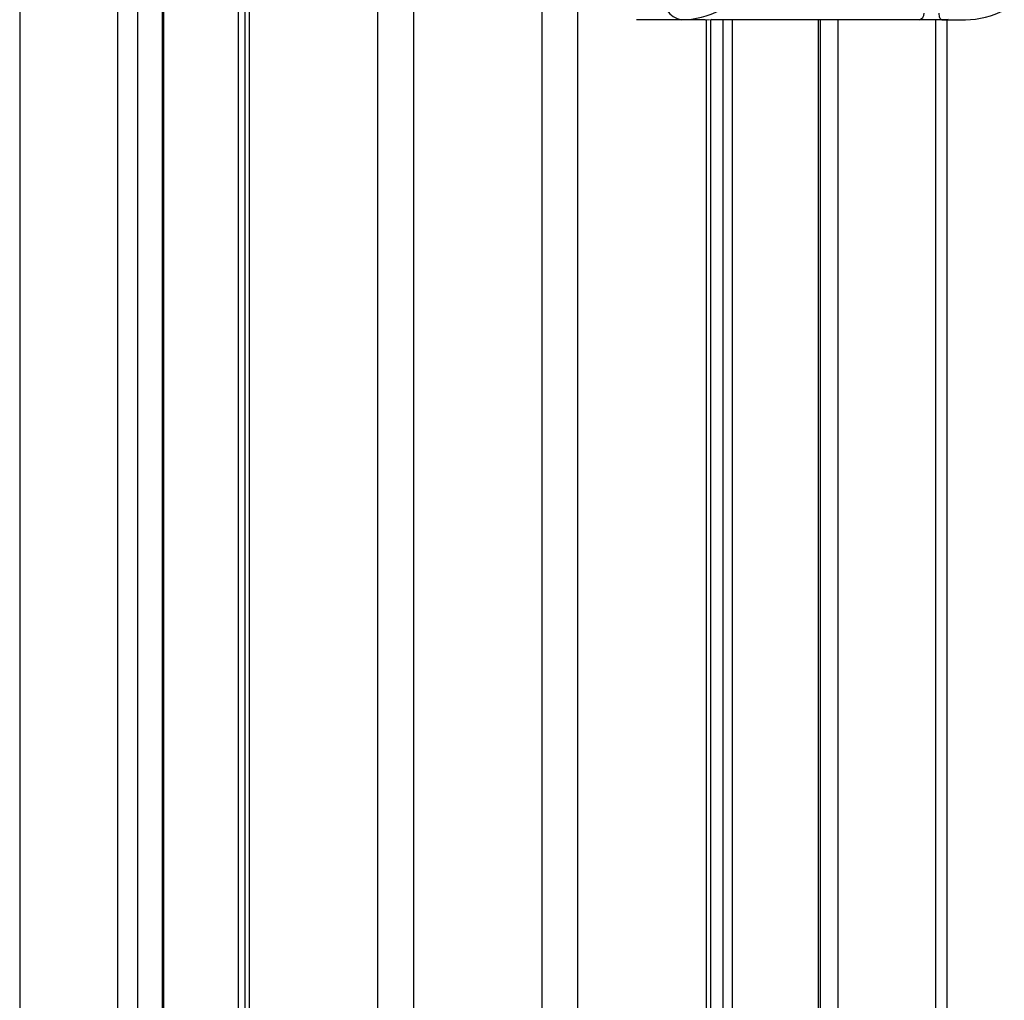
# Model space of a CAD drawing. Header units: millimetres. Extents: x 10 to 13239, y 20 to 10604.
# Tile 111 of 130: x 10188 to 10341, y 2853 to 3005. Entities that reach past the tile are written whole.
import ezdxf

# ---------------------------------------------------------------- set-up
doc = ezdxf.new("R2010")
doc.units = ezdxf.units.MM

msp = doc.modelspace()

# ---------------------------------------------------------------- linework, layer by layer
at = {"color": 8, "linetype": 'Continuous', "lineweight": 25}
for p, q in [((10188.17, 3770.57), (10188.17, 896.96)), ((10203.41, 897.02), (10203.41, 3770.57)), ((10206.49, 3770.57), (10206.49, 1181.51)), ((10210.39, 1184.94), (10210.39, 3770.57)), ((10223.86, 3770.57), (10223.86, 896.57)), ((10243.91, 896.57), (10243.91, 3770.57)), ((10249.45, 3770.57), (10249.45, 896.57)), ((10269.43, 896.57), (10269.43, 3770.57)), ((10274.97, 3770.57), (10274.97, 896.57)), ((10222.23, 1191.06), (10222.23, 3076.81)), ((10295.02, 2748.43), (10295.02, 3005.1)), ((10297.6, 2752.28), (10297.6, 3005.1)), ((10298.99, 3005.1), (10298.99, 2753.75)), ((10312.46, 2756), (10312.46, 3005.1)), ((10315.47, 3005.1), (10315.47, 2754.4)), ((10330.71, 2752.67), (10330.71, 3005.1))]:
    msp.add_line(p, q, dxfattribs=at)
at = {"color": 7, "linetype": 'Continuous', "lineweight": 25}
for p, q in [((10210.6, 1185.05), (10210.6, 3770.57)), ((10223.17, 3770.57), (10223.17, 896.57)), ((10291.11, 3005.1), (10284.11, 3005.1)), ((10294.81, 3005.1), (10291.11, 3005.1)), ((10294.81, 3005.1), (10295.48, 3005.13)), ((10328.1, 3005.1), (10295.69, 3005.1)), ((10295.71, 2749.63), (10295.71, 3005.1)), ((10312.76, 2755.88), (10312.76, 3005.1)), ((10331.62, 3005.1), (10328.1, 3005.1)), ((10332.6, 3005.13), (10331.62, 3005.1)), ((10331.62, 3005.1), (10335.31, 3005.1)), ((10332.39, 3005.1), (10332.39, 2752.77))]:
    msp.add_line(p, q, dxfattribs=at)
at = {"color": 7, "linetype": 'Continuous', "lineweight": 25, "flags": 128}
msp.add_lwpolyline([(10331.62, 3005.1), (10331.54, 3005.12), (10331.47, 3005.18), (10331.4, 3005.27), (10331.34, 3005.39), (10331.29, 3005.54), (10331.26, 3005.72), (10331.24, 3005.9), (10331.23, 3006.1)], dxfattribs=at)
at = {"color": 8, "linetype": 'Continuous', "lineweight": 25, "flags": 128}
msp.add_lwpolyline([(10295.69, 3005.1), (10295.82, 3005.12), (10295.91, 3005.16)], dxfattribs=at)
at = {"color": 7, "linetype": 'Continuous', "lineweight": 25}
for centre, radius, start, end in [((10291.82, 3008.6), 3.57, 171.9514, 258.5773), ((10291.04, 3018.27), 13.17, 270.3171, 297.687), ((10327.98, 3006), 0.911, 277.8743, 6.1419), ((10335.24, 3018.27), 13.17, 270.3171, 297.687)]:
    msp.add_arc(centre, radius, start, end, dxfattribs=at)

doc.saveas('drawing.dxf')
